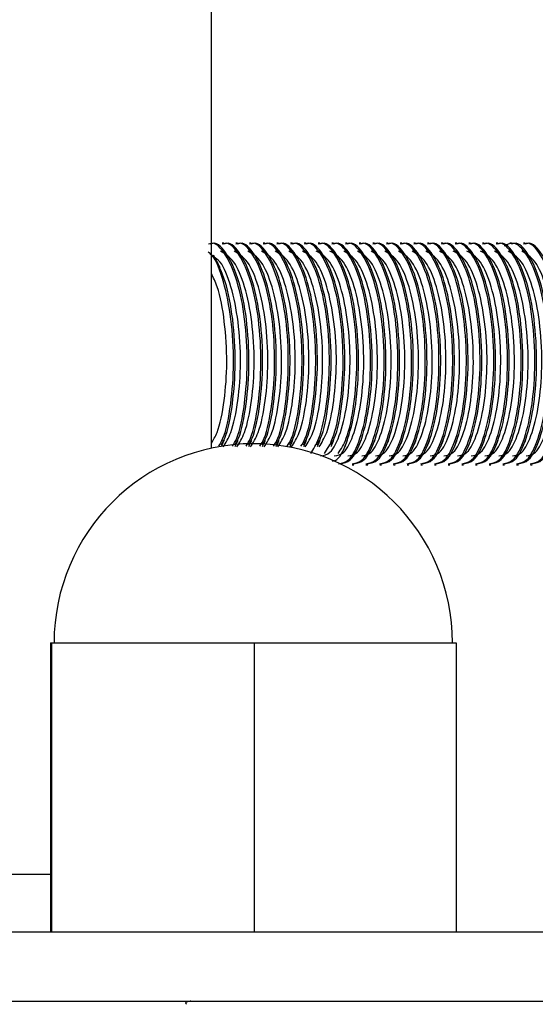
# Model space of a CAD drawing. Header units: millimetres. Extents: x 570 to 981, y 326 to 757.
# Tile 10 of 71: x 680.64 to 685.11, y 421.88 to 430.4. Entities that reach past the tile are written whole.
import ezdxf

# ---------------------------------------------------------------- set-up
doc = ezdxf.new("R2010")
doc.units = ezdxf.units.MM
doc.styles.add('SLDTEXTSTYLE0', font='TXT', dxfattribs={"width": 0.75})
doc.dimstyles.new('SLDDIMSTYLE0', dxfattribs={"dimtxt": 3.5, "dimasz": 3.556, "dimexe": 0, "dimexo": 0.0625, "dimgap": 0.875, "dimtad": 1, "dimdec": 0, "dimlfac": 2, "dimrnd": 1e-09, "dimzin": 12, "dimdsep": 46, "dimtxsty": 'SLDTEXTSTYLE0', "dimblk1": 'CLOSED', "dimblk2": 'CLOSED', "dimsah": 1, "dimcen": 0.09, "dimadec": 0, "dimazin": 3, "dimtfac": 1, "dimtofl": 0, "dimtmove": 0, "dimatfit": 3, "dimldrblk": 'CLOSED', "dimfxl": 0, "dimfrac": 2, "dimtolj": 1, "dimtzin": 12, "dimarcsym": 0})

# ---------------------------------------------------------------- blocks, each defined once
blk = doc.blocks.new('_Closed')
at = {"color": 0, "linetype": 'ByBlock', "lineweight": -2}
for p, q in [((-1, 0.166667), (0, 0)), ((-1, 0.166667), (-1, -0.166667)), ((0, 0), (-1, -0.166667)), ((0, 0), (-1, 0))]:
    blk.add_line(p, q, dxfattribs=at)
blk = doc.blocks.new('_D')
at = {"color": 7, "linetype": 'Continuous', "lineweight": 0}
for p, q in [((680.8022, 499.8879), (749.4687, 499.8879)), ((748.4687, 325.8258), (748.4687, 499.8879)), ((655.6233, 325.8258), (749.4687, 325.8258))]:
    blk.add_line(p, q, dxfattribs=at)
at = {"color": 7, "linetype": 'Continuous', "lineweight": 18, "xscale": 3.556, "yscale": 3.556}
for p, rotation in [((748.4687, 499.8879), 90.0000000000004), ((748.4687, 325.8258), 270.0000000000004)]:
    blk.add_blockref('_Closed', p, dxfattribs=dict(at, rotation=rotation))
at = {"color": 7, "linetype": 'Continuous', "lineweight": 18, "insert": (743.9569, 416.8584), "char_height": 3.5, "attachment_point": 1, "rotation": 90, "style": 'SLDTEXTSTYLE0'}
blk.add_mtext('348', dxfattribs=at)

msp = doc.modelspace()

# ---------------------------------------------------------------- linework, layer by layer
at = {"color": 7, "linetype": 'Continuous', "lineweight": 25}
for p, q in [((682.3022, 426.6903), (682.3022, 435.5054)), ((682.4103, 428.4654), (682.3955, 428.4654)), ((682.5288, 428.4654), (682.514, 428.4654)), ((682.6473, 428.4654), (682.6325, 428.4654)), ((682.7659, 428.4654), (682.751, 428.4654)), ((682.8844, 428.4654), (682.8696, 428.4654)), ((683.0029, 428.4654), (682.9881, 428.4654)), ((683.1214, 428.4654), (683.1066, 428.4654)), ((683.2399, 428.4654), (683.2251, 428.4654)), ((683.3585, 428.4654), (683.3436, 428.4654)), ((683.477, 428.4654), (683.4622, 428.4654)), ((683.5955, 428.4654), (683.5807, 428.4654)), ((683.714, 428.4654), (683.6992, 428.4654)), ((683.8325, 428.4654), (683.8177, 428.4654)), ((683.951, 428.4654), (683.9362, 428.4654)), ((684.0696, 428.4654), (684.0547, 428.4654)), ((684.1881, 428.4654), (684.1733, 428.4654)), ((684.3066, 428.4654), (684.2918, 428.4654)), ((684.4251, 428.4654), (684.4103, 428.4654)), ((684.5436, 428.4654), (684.5288, 428.4654)), ((684.6622, 428.4654), (684.6473, 428.4654)), ((684.7807, 428.4654), (684.7659, 428.4654)), ((684.8992, 428.4654), (684.8844, 428.4654)), ((685.0177, 428.4654), (685.0029, 428.4654)), ((683.5214, 426.5454), (683.5362, 426.5454)), ((683.6399, 426.5454), (683.6547, 426.5454)), ((683.7585, 426.5454), (683.7733, 426.5454)), ((683.877, 426.5454), (683.8918, 426.5454)), ((683.9955, 426.5454), (684.0103, 426.5454)), ((684.114, 426.5454), (684.1288, 426.5454)), ((684.2325, 426.5454), (684.2473, 426.5454)), ((684.351, 426.5454), (684.3659, 426.5454)), ((684.4696, 426.5454), (684.4844, 426.5454)), ((684.5881, 426.5454), (684.6029, 426.5454)), ((684.7066, 426.5454), (684.7214, 426.5454)), ((684.8251, 426.5454), (684.8399, 426.5454)), ((684.9436, 426.5454), (684.9584, 426.5454)), ((685.0621, 426.5454), (685.077, 426.5454)), ((680.9103, 425.0054), (680.9103, 422.5054)), ((680.9103, 425.0054), (680.9194, 425.0054)), ((680.9194, 425.0054), (680.9194, 422.5054)), ((680.9194, 425.0054), (682.6739, 425.0054)), ((682.6739, 425.0054), (682.6739, 422.5054)), ((682.6739, 425.0054), (684.4194, 425.0054)), ((684.4194, 425.0054), (684.4194, 422.5054)), ((620.8022, 422.5054), (685.2385, 422.5054)), ((620.8022, 421.9054), (685.2385, 421.9054))]:
    msp.add_line(p, q, dxfattribs=at)
at = {"color": 8, "linetype": 'Continuous', "lineweight": 25}
msp.add_line((679.4198, 423.0054), (680.9103, 423.0054), dxfattribs=at)
at = {"color": 7, "linetype": 'Continuous', "lineweight": 25}
msp.add_arc((682.6648, 425.0054), 1.7235, 0, 180, dxfattribs=at)
for points, knots in [([(682.4847, 426.7065), (682.4973, 426.7278), (682.5436, 426.8057), (682.5933, 427.0642), (682.621, 427.4282), (682.5982, 427.8101), (682.5311, 428.1475), (682.4282, 428.376), (682.3353, 428.4799), (682.2851, 428.458), (682.2774, 428.4546)], [0, 0, 0, 0, 0.057853, 0.211407, 0.360198, 0.51509, 0.666036, 0.816983, 0.971874, 1, 1, 1, 1]), ([(682.506, 426.7188), (682.5164, 426.7366), (682.5602, 426.8116), (682.608, 427.0647), (682.6358, 427.4281), (682.613, 427.8102), (682.5459, 428.1475), (682.443, 428.376), (682.3502, 428.4799), (682.2999, 428.458), (682.2922, 428.4546)], [0, 0, 0, 0, 0.048045, 0.203198, 0.353538, 0.510042, 0.66256, 0.815078, 0.971581, 1, 1, 1, 1]), ([(682.5225, 426.7008), (682.5458, 426.7379), (682.6007, 426.8253), (682.6557, 427.0932), (682.6803, 427.434), (682.6588, 427.7895), (682.5959, 428.0987), (682.4996, 428.3283), (682.4205, 428.3728), (682.3805, 428.3954)], [0, 0, 0, 0, 0.110322, 0.259787, 0.404615, 0.555381, 0.702308, 0.849234, 1, 1, 1, 1]), ([(682.6032, 426.7065), (682.6159, 426.7278), (682.6621, 426.8057), (682.7118, 427.0642), (682.7395, 427.4282), (682.7168, 427.8101), (682.6496, 428.1475), (682.5468, 428.376), (682.4539, 428.4799), (682.4036, 428.458), (682.3959, 428.4546)], [0, 0, 0, 0, 0.057853, 0.211407, 0.360198, 0.51509, 0.666036, 0.816983, 0.971874, 1, 1, 1, 1]), ([(682.6246, 426.7188), (682.6349, 426.7366), (682.6787, 426.8116), (682.7265, 427.0647), (682.7543, 427.4281), (682.7316, 427.8102), (682.6644, 428.1475), (682.5616, 428.376), (682.4687, 428.4799), (682.4184, 428.458), (682.4107, 428.4546)], [0, 0, 0, 0, 0.048045, 0.203198, 0.353538, 0.510042, 0.66256, 0.815078, 0.971581, 1, 1, 1, 1]), ([(682.641, 426.7008), (682.6643, 426.7379), (682.7192, 426.8253), (682.7742, 427.0932), (682.7988, 427.434), (682.7773, 427.7895), (682.7144, 428.0987), (682.6181, 428.3283), (682.539, 428.3728), (682.499, 428.3954)], [0, 0, 0, 0, 0.110322, 0.259787, 0.404615, 0.555381, 0.702308, 0.849234, 1, 1, 1, 1]), ([(682.7217, 426.7065), (682.7344, 426.7278), (682.7806, 426.8057), (682.8303, 427.0642), (682.858, 427.4282), (682.8353, 427.8101), (682.7681, 428.1475), (682.6653, 428.376), (682.5724, 428.4799), (682.5221, 428.458), (682.5144, 428.4546)], [0, 0, 0, 0, 0.057853, 0.211407, 0.360198, 0.51509, 0.666036, 0.816983, 0.971874, 1, 1, 1, 1]), ([(682.7431, 426.7188), (682.7534, 426.7366), (682.7972, 426.8116), (682.845, 427.0647), (682.8728, 427.4281), (682.8501, 427.8102), (682.783, 428.1475), (682.6801, 428.376), (682.5872, 428.4799), (682.537, 428.458), (682.5292, 428.4546)], [0, 0, 0, 0, 0.048045, 0.203198, 0.353538, 0.510042, 0.66256, 0.815078, 0.971581, 1, 1, 1, 1]), ([(682.7595, 426.7008), (682.7828, 426.7379), (682.8377, 426.8253), (682.8927, 427.0932), (682.9173, 427.434), (682.8958, 427.7895), (682.8329, 428.0987), (682.7366, 428.3283), (682.6576, 428.3728), (682.6175, 428.3954)], [0, 0, 0, 0, 0.110322, 0.259787, 0.404615, 0.555381, 0.702308, 0.849234, 1, 1, 1, 1]), ([(682.8402, 426.7065), (682.8529, 426.7278), (682.8991, 426.8057), (682.9488, 427.0642), (682.9765, 427.4282), (682.9538, 427.8101), (682.8867, 428.1475), (682.7838, 428.376), (682.6909, 428.4799), (682.6407, 428.458), (682.6329, 428.4546)], [0, 0, 0, 0, 0.057853, 0.211407, 0.360198, 0.51509, 0.666036, 0.816983, 0.971874, 1, 1, 1, 1]), ([(682.8616, 426.7188), (682.8719, 426.7366), (682.9157, 426.8116), (682.9635, 427.0647), (682.9914, 427.4281), (682.9686, 427.8102), (682.9015, 428.1475), (682.7986, 428.376), (682.7057, 428.4799), (682.6555, 428.458), (682.6478, 428.4546)], [0, 0, 0, 0, 0.048045, 0.203198, 0.353538, 0.510042, 0.66256, 0.815078, 0.971581, 1, 1, 1, 1]), ([(682.878, 426.7008), (682.9013, 426.7379), (682.9562, 426.8253), (683.0112, 427.0932), (683.0358, 427.434), (683.0143, 427.7895), (682.9514, 428.0987), (682.8551, 428.3283), (682.7761, 428.3728), (682.736, 428.3954)], [0, 0, 0, 0, 0.110322, 0.259787, 0.404615, 0.555381, 0.702308, 0.849234, 1, 1, 1, 1]), ([(682.9588, 426.7065), (682.9714, 426.7278), (683.0176, 426.8057), (683.0674, 427.0642), (683.095, 427.4282), (683.0723, 427.8101), (683.0052, 428.1475), (682.9023, 428.376), (682.8094, 428.4799), (682.7592, 428.458), (682.7515, 428.4546)], [0, 0, 0, 0, 0.057853, 0.211407, 0.360198, 0.51509, 0.666036, 0.816983, 0.971874, 1, 1, 1, 1]), ([(682.9801, 426.7188), (682.9905, 426.7366), (683.0342, 426.8116), (683.082, 427.0647), (683.1099, 427.4281), (683.0871, 427.8102), (683.02, 428.1475), (682.9171, 428.376), (682.8242, 428.4799), (682.774, 428.458), (682.7663, 428.4546)], [0, 0, 0, 0, 0.048045, 0.203198, 0.353538, 0.510042, 0.66256, 0.815078, 0.971581, 1, 1, 1, 1]), ([(682.9965, 426.7008), (683.0199, 426.7379), (683.0747, 426.8253), (683.1297, 427.0932), (683.1544, 427.434), (683.1328, 427.7895), (683.0699, 428.0987), (682.9737, 428.3283), (682.8946, 428.3728), (682.8545, 428.3954)], [0, 0, 0, 0, 0.110322, 0.259787, 0.404615, 0.555381, 0.702308, 0.849234, 1, 1, 1, 1]), ([(683.0773, 426.7065), (683.0899, 426.7278), (683.1362, 426.8057), (683.1859, 427.0642), (683.2135, 427.4282), (683.1908, 427.8101), (683.1237, 428.1475), (683.0208, 428.376), (682.9279, 428.4799), (682.8777, 428.458), (682.87, 428.4546)], [0, 0, 0, 0, 0.057853, 0.211407, 0.360198, 0.51509, 0.666036, 0.816983, 0.971874, 1, 1, 1, 1]), ([(683.0986, 426.7188), (683.109, 426.7366), (683.1528, 426.8116), (683.2006, 427.0647), (683.2284, 427.4281), (683.2056, 427.8102), (683.1385, 428.1475), (683.0356, 428.376), (682.9427, 428.4799), (682.8925, 428.458), (682.8848, 428.4546)], [0, 0, 0, 0, 0.048045, 0.203198, 0.353538, 0.510042, 0.66256, 0.815078, 0.971581, 1, 1, 1, 1]), ([(683.1151, 426.7008), (683.1384, 426.7379), (683.1932, 426.8253), (683.2482, 427.0932), (683.2729, 427.434), (683.2514, 427.7895), (683.1884, 428.0987), (683.0922, 428.3283), (683.0131, 428.3728), (682.9731, 428.3954)], [0, 0, 0, 0, 0.110322, 0.259787, 0.404615, 0.555381, 0.702308, 0.849234, 1, 1, 1, 1]), ([(683.1625, 426.6433), (683.187, 426.6823), (683.2457, 426.7754), (683.3049, 427.062), (683.3319, 427.4288), (683.3094, 427.81), (683.2422, 428.1476), (683.1393, 428.3759), (683.0464, 428.4799), (682.9962, 428.458), (682.9885, 428.4546)], [0, 0, 0, 0, 0.1048993, 0.2507856, 0.3921474, 0.539304, 0.6827131, 0.8261221, 0.9732787, 1, 1, 1, 1]), ([(683.2171, 426.7188), (683.2275, 426.7366), (683.2713, 426.8116), (683.3191, 427.0647), (683.3469, 427.4281), (683.3242, 427.8102), (683.257, 428.1475), (683.1542, 428.376), (683.0613, 428.4799), (683.011, 428.458), (683.0033, 428.4546)], [0, 0, 0, 0, 0.048045, 0.203198, 0.353538, 0.510042, 0.66256, 0.815078, 0.971581, 1, 1, 1, 1]), ([(683.2336, 426.7008), (683.2569, 426.7379), (683.3118, 426.8253), (683.3668, 427.0932), (683.3914, 427.434), (683.3699, 427.7895), (683.307, 428.0987), (683.2107, 428.3283), (683.1316, 428.3728), (683.0916, 428.3954)], [0, 0, 0, 0, 0.110322, 0.259787, 0.404615, 0.555381, 0.702308, 0.849234, 1, 1, 1, 1]), ([(683.281, 426.6433), (683.3055, 426.6823), (683.3642, 426.7754), (683.4234, 427.062), (683.4504, 427.4288), (683.4279, 427.81), (683.3607, 428.1476), (683.2579, 428.3759), (683.165, 428.4799), (683.1147, 428.458), (683.107, 428.4546)], [0, 0, 0, 0, 0.104899, 0.250786, 0.392147, 0.539304, 0.682713, 0.826122, 0.973279, 1, 1, 1, 1]), ([(683.3357, 426.7188), (683.346, 426.7366), (683.3898, 426.8116), (683.4376, 427.0647), (683.4654, 427.4281), (683.4427, 427.8102), (683.3755, 428.1475), (683.2727, 428.376), (683.1798, 428.4799), (683.1295, 428.458), (683.1218, 428.4546)], [0, 0, 0, 0, 0.048045, 0.203198, 0.353538, 0.510042, 0.66256, 0.815078, 0.971581, 1, 1, 1, 1]), ([(683.2473, 426.6232), (683.2749, 426.6276), (683.3378, 426.6375), (683.4234, 426.8119), (683.4857, 427.09), (683.5098, 427.4349), (683.4884, 427.7893), (683.4255, 428.0988), (683.3292, 428.3282), (683.2501, 428.3728), (683.2101, 428.3954)], [0, 0, 0, 0, 0.10115, 0.230436, 0.359721, 0.484997, 0.615408, 0.742498, 0.869588, 1, 1, 1, 1]), ([(683.3995, 426.6433), (683.4241, 426.6823), (683.4827, 426.7754), (683.5419, 427.062), (683.569, 427.4288), (683.5464, 427.81), (683.4792, 428.1476), (683.3764, 428.3759), (683.2835, 428.4799), (683.2332, 428.458), (683.2255, 428.4546)], [0, 0, 0, 0, 0.104899, 0.250786, 0.392147, 0.539304, 0.682713, 0.826122, 0.973279, 1, 1, 1, 1]), ([(683.3511, 426.5771), (683.3632, 426.5803), (683.4131, 426.5933), (683.4893, 426.7629), (683.5573, 427.0575), (683.5836, 427.4301), (683.5613, 427.8097), (683.494, 428.1477), (683.3912, 428.3759), (683.2983, 428.4799), (683.2481, 428.458), (683.2403, 428.4546)], [0, 0, 0, 0, 0.042917, 0.177045, 0.311173, 0.44114, 0.576436, 0.708286, 0.840137, 0.975432, 1, 1, 1, 1]), ([(683.3658, 426.6232), (683.3934, 426.6276), (683.4563, 426.6375), (683.5419, 426.8119), (683.6042, 427.09), (683.6283, 427.4349), (683.6069, 427.7893), (683.544, 428.0988), (683.4477, 428.3282), (683.3687, 428.3728), (683.3286, 428.3954)], [0, 0, 0, 0, 0.10115, 0.230436, 0.359721, 0.484997, 0.615408, 0.742498, 0.869588, 1, 1, 1, 1]), ([(683.4025, 426.5562), (683.4324, 426.5609), (683.5005, 426.5715), (683.5933, 426.7593), (683.6609, 427.0584), (683.6873, 427.4298), (683.665, 427.8097), (683.5977, 428.1476), (683.4949, 428.3759), (683.402, 428.4799), (683.3518, 428.458), (683.344, 428.4546)], [0, 0, 0, 0, 0.099202, 0.225442, 0.351682, 0.474006, 0.601346, 0.725442, 0.849538, 0.976877, 1, 1, 1, 1]), ([(683.4173, 426.5562), (683.4473, 426.5609), (683.5153, 426.5715), (683.6081, 426.7593), (683.6757, 427.0584), (683.7022, 427.4298), (683.6798, 427.8097), (683.6126, 428.1476), (683.5097, 428.3759), (683.4168, 428.4799), (683.3666, 428.458), (683.3589, 428.4546)], [0, 0, 0, 0, 0.099202, 0.2254419, 0.3516817, 0.4740064, 0.6013456, 0.7254419, 0.8495381, 0.9768773, 1, 1, 1, 1]), ([(683.4844, 426.6232), (683.5119, 426.6276), (683.5748, 426.6375), (683.6604, 426.8119), (683.7227, 427.09), (683.7468, 427.4349), (683.7255, 427.7893), (683.6625, 428.0988), (683.5663, 428.3282), (683.4872, 428.3728), (683.4471, 428.3954)], [0, 0, 0, 0, 0.10115, 0.230436, 0.359721, 0.484997, 0.615408, 0.742498, 0.869588, 1, 1, 1, 1]), ([(683.521, 426.5562), (683.551, 426.5609), (683.619, 426.5715), (683.7118, 426.7593), (683.7794, 427.0584), (683.8059, 427.4298), (683.7835, 427.8097), (683.7163, 428.1476), (683.6134, 428.3759), (683.5205, 428.4799), (683.4703, 428.458), (683.4626, 428.4546)], [0, 0, 0, 0, 0.099202, 0.225442, 0.351682, 0.474006, 0.601346, 0.725442, 0.849538, 0.976877, 1, 1, 1, 1]), ([(683.5358, 426.5562), (683.5658, 426.5609), (683.6339, 426.5715), (683.7266, 426.7593), (683.7942, 427.0584), (683.8207, 427.4298), (683.7983, 427.8097), (683.7311, 428.1476), (683.6282, 428.3759), (683.5353, 428.4799), (683.4851, 428.458), (683.4774, 428.4546)], [0, 0, 0, 0, 0.099202, 0.225442, 0.351682, 0.474006, 0.601346, 0.725442, 0.849538, 0.976877, 1, 1, 1, 1]), ([(683.6029, 426.6232), (683.6305, 426.6276), (683.6933, 426.6375), (683.7789, 426.8119), (683.8412, 427.09), (683.8654, 427.4349), (683.844, 427.7893), (683.781, 428.0988), (683.6848, 428.3282), (683.6057, 428.3728), (683.5657, 428.3954)], [0, 0, 0, 0, 0.10115, 0.230436, 0.359721, 0.484997, 0.615408, 0.742498, 0.869588, 1, 1, 1, 1]), ([(683.6395, 426.5562), (683.6695, 426.5609), (683.7376, 426.5715), (683.8303, 426.7593), (683.8979, 427.0584), (683.9244, 427.4298), (683.902, 427.8097), (683.8348, 428.1476), (683.7319, 428.3759), (683.639, 428.4799), (683.5888, 428.458), (683.5811, 428.4546)], [0, 0, 0, 0, 0.099202, 0.225442, 0.351682, 0.474006, 0.601346, 0.725442, 0.849538, 0.976877, 1, 1, 1, 1]), ([(683.6543, 426.5562), (683.6843, 426.5609), (683.7524, 426.5715), (683.8451, 426.7593), (683.9128, 427.0584), (683.9392, 427.4298), (683.9168, 427.8097), (683.8496, 428.1476), (683.7468, 428.3759), (683.6539, 428.4799), (683.6036, 428.458), (683.5959, 428.4546)], [0, 0, 0, 0, 0.099202, 0.225442, 0.351682, 0.474006, 0.601346, 0.725442, 0.849538, 0.976877, 1, 1, 1, 1]), ([(683.7214, 426.6232), (683.749, 426.6276), (683.8118, 426.6375), (683.8974, 426.8119), (683.9598, 427.09), (683.9839, 427.4349), (683.9625, 427.7893), (683.8995, 428.0988), (683.8033, 428.3282), (683.7242, 428.3728), (683.6842, 428.3954)], [0, 0, 0, 0, 0.10115, 0.230436, 0.359721, 0.484997, 0.615408, 0.742498, 0.869588, 1, 1, 1, 1]), ([(683.758, 426.5562), (683.788, 426.5609), (683.8561, 426.5715), (683.9488, 426.7593), (684.0165, 427.0584), (684.0429, 427.4298), (684.0205, 427.8097), (683.9533, 428.1476), (683.8505, 428.3759), (683.7576, 428.4799), (683.7073, 428.458), (683.6996, 428.4546)], [0, 0, 0, 0, 0.099202, 0.225442, 0.351682, 0.474006, 0.601346, 0.725442, 0.849538, 0.976877, 1, 1, 1, 1]), ([(683.7729, 426.5562), (683.8028, 426.5609), (683.8709, 426.5715), (683.9637, 426.7593), (684.0313, 427.0584), (684.0577, 427.4298), (684.0353, 427.8097), (683.9681, 428.1476), (683.8653, 428.3759), (683.7724, 428.4799), (683.7221, 428.458), (683.7144, 428.4546)], [0, 0, 0, 0, 0.099202, 0.225442, 0.351682, 0.474006, 0.601346, 0.725442, 0.849538, 0.976877, 1, 1, 1, 1]), ([(683.8399, 426.6232), (683.8675, 426.6276), (683.9304, 426.6375), (684.016, 426.8119), (684.0783, 427.09), (684.1024, 427.4349), (684.081, 427.7893), (684.0181, 428.0988), (683.9218, 428.3282), (683.8427, 428.3728), (683.8027, 428.3954)], [0, 0, 0, 0, 0.1011499, 0.2304355, 0.3597212, 0.4849967, 0.6154083, 0.7424983, 0.8695883, 1, 1, 1, 1]), ([(683.8766, 426.5562), (683.9065, 426.5609), (683.9746, 426.5715), (684.0674, 426.7593), (684.135, 427.0584), (684.1614, 427.4298), (684.139, 427.8097), (684.0718, 428.1476), (683.969, 428.3759), (683.8761, 428.4799), (683.8258, 428.458), (683.8181, 428.4546)], [0, 0, 0, 0, 0.099202, 0.225442, 0.351682, 0.474006, 0.601346, 0.725442, 0.849538, 0.976877, 1, 1, 1, 1]), ([(683.8914, 426.5562), (683.9213, 426.5609), (683.9894, 426.5715), (684.0822, 426.7593), (684.1498, 427.0584), (684.1762, 427.4298), (684.1539, 427.8097), (684.0866, 428.1476), (683.9838, 428.3759), (683.8909, 428.4799), (683.8407, 428.458), (683.8329, 428.4546)], [0, 0, 0, 0, 0.099202, 0.225442, 0.351682, 0.474006, 0.601346, 0.725442, 0.849538, 0.976877, 1, 1, 1, 1]), ([(683.9584, 426.6232), (683.986, 426.6276), (684.0489, 426.6375), (684.1345, 426.8119), (684.1968, 427.09), (684.2209, 427.4349), (684.1995, 427.7893), (684.1366, 428.0988), (684.0403, 428.3282), (683.9613, 428.3728), (683.9212, 428.3954)], [0, 0, 0, 0, 0.1011499, 0.2304355, 0.3597212, 0.4849967, 0.6154083, 0.7424983, 0.8695883, 1, 1, 1, 1]), ([(683.9951, 426.5562), (684.025, 426.5609), (684.0931, 426.5715), (684.1859, 426.7593), (684.2535, 427.0584), (684.2799, 427.4298), (684.2576, 427.8097), (684.1903, 428.1476), (684.0875, 428.3759), (683.9946, 428.4799), (683.9444, 428.458), (683.9366, 428.4546)], [0, 0, 0, 0, 0.099202, 0.225442, 0.351682, 0.474006, 0.601346, 0.725442, 0.849538, 0.976877, 1, 1, 1, 1]), ([(684.0099, 426.5562), (684.0398, 426.5609), (684.1079, 426.5715), (684.2007, 426.7593), (684.2683, 427.0584), (684.2948, 427.4298), (684.2724, 427.8097), (684.2052, 428.1476), (684.1023, 428.3759), (684.0094, 428.4799), (683.9592, 428.458), (683.9515, 428.4546)], [0, 0, 0, 0, 0.099202, 0.225442, 0.351682, 0.474006, 0.601346, 0.725442, 0.849538, 0.976877, 1, 1, 1, 1]), ([(684.0769, 426.6232), (684.1045, 426.6276), (684.1674, 426.6375), (684.253, 426.8119), (684.3153, 427.09), (684.3394, 427.4349), (684.3181, 427.7893), (684.2551, 428.0988), (684.1588, 428.3282), (684.0798, 428.3728), (684.0397, 428.3954)], [0, 0, 0, 0, 0.10115, 0.230436, 0.359721, 0.484997, 0.615408, 0.742498, 0.869588, 1, 1, 1, 1]), ([(684.1136, 426.5562), (684.1436, 426.5609), (684.2116, 426.5715), (684.3044, 426.7593), (684.372, 427.0584), (684.3985, 427.4298), (684.3761, 427.8097), (684.3089, 428.1476), (684.206, 428.3759), (684.1131, 428.4799), (684.0629, 428.458), (684.0552, 428.4546)], [0, 0, 0, 0, 0.099202, 0.225442, 0.351682, 0.474006, 0.601346, 0.725442, 0.849538, 0.976877, 1, 1, 1, 1]), ([(684.1284, 426.5562), (684.1584, 426.5609), (684.2264, 426.5715), (684.3192, 426.7593), (684.3868, 427.0584), (684.4133, 427.4298), (684.3909, 427.8097), (684.3237, 428.1476), (684.2208, 428.3759), (684.1279, 428.4799), (684.0777, 428.458), (684.07, 428.4546)], [0, 0, 0, 0, 0.099202, 0.225442, 0.351682, 0.474006, 0.601346, 0.725442, 0.849538, 0.976877, 1, 1, 1, 1]), ([(684.1955, 426.6232), (684.2231, 426.6276), (684.2859, 426.6375), (684.3715, 426.8119), (684.4338, 427.09), (684.4579, 427.4349), (684.4366, 427.7893), (684.3736, 428.0988), (684.2774, 428.3282), (684.1983, 428.3728), (684.1582, 428.3954)], [0, 0, 0, 0, 0.10115, 0.230436, 0.359721, 0.484997, 0.615408, 0.742498, 0.869588, 1, 1, 1, 1]), ([(684.2321, 426.5562), (684.2621, 426.5609), (684.3301, 426.5715), (684.4229, 426.7593), (684.4905, 427.0584), (684.517, 427.4298), (684.4946, 427.8097), (684.4274, 428.1476), (684.3245, 428.3759), (684.2316, 428.4799), (684.1814, 428.458), (684.1737, 428.4546)], [0, 0, 0, 0, 0.099202, 0.225442, 0.351682, 0.474006, 0.601346, 0.725442, 0.849538, 0.976877, 1, 1, 1, 1]), ([(684.2469, 426.5562), (684.2769, 426.5609), (684.345, 426.5715), (684.4377, 426.7593), (684.5053, 427.0584), (684.5318, 427.4298), (684.5094, 427.8097), (684.4422, 428.1476), (684.3393, 428.3759), (684.2464, 428.4799), (684.1962, 428.458), (684.1885, 428.4546)], [0, 0, 0, 0, 0.099202, 0.225442, 0.351682, 0.474006, 0.601346, 0.725442, 0.849538, 0.976877, 1, 1, 1, 1]), ([(684.314, 426.6232), (684.3416, 426.6276), (684.4044, 426.6375), (684.49, 426.8119), (684.5524, 427.09), (684.5765, 427.4349), (684.5551, 427.7893), (684.4921, 428.0988), (684.3959, 428.3282), (684.3168, 428.3728), (684.2768, 428.3954)], [0, 0, 0, 0, 0.10115, 0.230436, 0.359721, 0.484997, 0.615408, 0.742498, 0.869588, 1, 1, 1, 1]), ([(684.3506, 426.5562), (684.3806, 426.5609), (684.4487, 426.5715), (684.5414, 426.7593), (684.6091, 427.0584), (684.6355, 427.4298), (684.6131, 427.8097), (684.5459, 428.1476), (684.443, 428.3759), (684.3501, 428.4799), (684.2999, 428.458), (684.2922, 428.4546)], [0, 0, 0, 0, 0.099202, 0.2254419, 0.3516817, 0.4740064, 0.6013456, 0.7254419, 0.8495381, 0.9768773, 1, 1, 1, 1]), ([(684.3654, 426.5562), (684.3954, 426.5609), (684.4635, 426.5715), (684.5562, 426.7593), (684.6239, 427.0584), (684.6503, 427.4298), (684.6279, 427.8097), (684.5607, 428.1476), (684.4579, 428.3759), (684.365, 428.4799), (684.3147, 428.458), (684.307, 428.4546)], [0, 0, 0, 0, 0.099202, 0.225442, 0.351682, 0.474006, 0.601346, 0.725442, 0.849538, 0.976877, 1, 1, 1, 1]), ([(684.4325, 426.6232), (684.4601, 426.6276), (684.523, 426.6375), (684.6086, 426.8119), (684.6709, 427.09), (684.695, 427.4349), (684.6736, 427.7893), (684.6107, 428.0988), (684.5144, 428.3282), (684.4353, 428.3728), (684.3953, 428.3954)], [0, 0, 0, 0, 0.10115, 0.230436, 0.359721, 0.484997, 0.615408, 0.742498, 0.869588, 1, 1, 1, 1]), ([(684.4691, 426.5562), (684.4991, 426.5609), (684.5672, 426.5715), (684.6599, 426.7593), (684.7276, 427.0584), (684.754, 427.4298), (684.7316, 427.8097), (684.6644, 428.1476), (684.5616, 428.3759), (684.4687, 428.4799), (684.4184, 428.458), (684.4107, 428.4546)], [0, 0, 0, 0, 0.099202, 0.2254419, 0.3516817, 0.4740064, 0.6013456, 0.7254419, 0.8495381, 0.9768773, 1, 1, 1, 1]), ([(684.484, 426.5562), (684.5139, 426.5609), (684.582, 426.5715), (684.6748, 426.7593), (684.7424, 427.0584), (684.7688, 427.4298), (684.7465, 427.8097), (684.6792, 428.1476), (684.5764, 428.3759), (684.4835, 428.4799), (684.4332, 428.458), (684.4255, 428.4546)], [0, 0, 0, 0, 0.099202, 0.225442, 0.351682, 0.474006, 0.601346, 0.725442, 0.849538, 0.976877, 1, 1, 1, 1]), ([(684.551, 426.6232), (684.5786, 426.6276), (684.6415, 426.6375), (684.7271, 426.8119), (684.7894, 427.09), (684.8135, 427.4349), (684.7921, 427.7893), (684.7292, 428.0988), (684.6329, 428.3282), (684.5538, 428.3728), (684.5138, 428.3954)], [0, 0, 0, 0, 0.10115, 0.230436, 0.359721, 0.484997, 0.615408, 0.742498, 0.869588, 1, 1, 1, 1]), ([(684.5877, 426.5562), (684.6176, 426.5609), (684.6857, 426.5715), (684.7785, 426.7593), (684.8461, 427.0584), (684.8725, 427.4298), (684.8502, 427.8097), (684.7829, 428.1476), (684.6801, 428.3759), (684.5872, 428.4799), (684.5369, 428.458), (684.5292, 428.4546)], [0, 0, 0, 0, 0.099202, 0.2254419, 0.3516817, 0.4740064, 0.6013456, 0.7254419, 0.8495381, 0.9768773, 1, 1, 1, 1]), ([(684.6025, 426.5562), (684.6324, 426.5609), (684.7005, 426.5715), (684.7933, 426.7593), (684.8609, 427.0584), (684.8873, 427.4298), (684.865, 427.8097), (684.7977, 428.1476), (684.6949, 428.3759), (684.602, 428.4799), (684.5518, 428.458), (684.544, 428.4546)], [0, 0, 0, 0, 0.099202, 0.225442, 0.351682, 0.474006, 0.601346, 0.725442, 0.849538, 0.976877, 1, 1, 1, 1]), ([(684.6695, 426.6232), (684.6971, 426.6276), (684.76, 426.6375), (684.8456, 426.8119), (684.9079, 427.09), (684.932, 427.4349), (684.9106, 427.7893), (684.8477, 428.0988), (684.7514, 428.3282), (684.6724, 428.3728), (684.6323, 428.3954)], [0, 0, 0, 0, 0.10115, 0.230436, 0.359721, 0.484997, 0.615408, 0.742498, 0.869588, 1, 1, 1, 1]), ([(684.7062, 426.5562), (684.7361, 426.5609), (684.8042, 426.5715), (684.897, 426.7593), (684.9646, 427.0584), (684.991, 427.4298), (684.9687, 427.8097), (684.9014, 428.1476), (684.7986, 428.3759), (684.7057, 428.4799), (684.6555, 428.458), (684.6477, 428.4546)], [0, 0, 0, 0, 0.099202, 0.2254419, 0.3516817, 0.4740064, 0.6013456, 0.7254419, 0.8495381, 0.9768773, 1, 1, 1, 1]), ([(684.721, 426.5562), (684.751, 426.5609), (684.819, 426.5715), (684.9118, 426.7593), (684.9794, 427.0584), (685.0059, 427.4298), (684.9835, 427.8097), (684.9163, 428.1476), (684.8134, 428.3759), (684.7205, 428.4799), (684.6703, 428.458), (684.6626, 428.4546)], [0, 0, 0, 0, 0.099202, 0.225442, 0.351682, 0.474006, 0.601346, 0.725442, 0.849538, 0.976877, 1, 1, 1, 1]), ([(684.7881, 426.6232), (684.8156, 426.6276), (684.8785, 426.6375), (684.9641, 426.8119), (685.0264, 427.09), (685.0505, 427.4349), (685.0292, 427.7893), (684.9662, 428.0988), (684.87, 428.3282), (684.7909, 428.3728), (684.7508, 428.3954)], [0, 0, 0, 0, 0.10115, 0.230436, 0.359721, 0.484997, 0.615408, 0.742498, 0.869588, 1, 1, 1, 1]), ([(684.8247, 426.5562), (684.8547, 426.5609), (684.9227, 426.5715), (685.0155, 426.7593), (685.0831, 427.0584), (685.1096, 427.4298), (685.0872, 427.8097), (685.02, 428.1476), (684.9171, 428.3759), (684.8242, 428.4799), (684.774, 428.458), (684.7663, 428.4546)], [0, 0, 0, 0, 0.099202, 0.2254419, 0.3516817, 0.4740064, 0.6013456, 0.7254419, 0.8495381, 0.9768773, 1, 1, 1, 1]), ([(684.8395, 426.5562), (684.8695, 426.5609), (684.9376, 426.5715), (685.0303, 426.7593), (685.0979, 427.0584), (685.1244, 427.4298), (685.102, 427.8097), (685.0348, 428.1476), (684.9319, 428.3759), (684.839, 428.4799), (684.7888, 428.458), (684.7811, 428.4546)], [0, 0, 0, 0, 0.099202, 0.225442, 0.351682, 0.474006, 0.601346, 0.725442, 0.849538, 0.976877, 1, 1, 1, 1]), ([(684.9432, 426.5562), (684.9732, 426.5609), (685.0413, 426.5715), (685.134, 426.7593), (685.2016, 427.0584), (685.2281, 427.4298), (685.2057, 427.81), (685.1385, 428.1466), (685.0356, 428.3799), (684.9262, 428.486), (684.8596, 428.4501), (684.8354, 428.4371)], [0, 0, 0, 0, 0.094546, 0.214862, 0.335177, 0.451761, 0.573124, 0.691396, 0.809669, 0.931032, 1, 1, 1, 1]), ([(684.9066, 426.6232), (684.9342, 426.6276), (684.997, 426.6375), (685.0826, 426.8119), (685.1449, 427.09), (685.1691, 427.4349), (685.1477, 427.7893), (685.0847, 428.0988), (684.9885, 428.3282), (684.9094, 428.3728), (684.8694, 428.3954)], [0, 0, 0, 0, 0.10115, 0.230436, 0.359721, 0.484997, 0.615408, 0.742498, 0.869588, 1, 1, 1, 1]), ([(684.958, 426.5562), (684.988, 426.5609), (685.0561, 426.5715), (685.1488, 426.7593), (685.2165, 427.0584), (685.2429, 427.4298), (685.2205, 427.8097), (685.1533, 428.1476), (685.0505, 428.3759), (684.9576, 428.4799), (684.9073, 428.458), (684.8996, 428.4546)], [0, 0, 0, 0, 0.099202, 0.225442, 0.351682, 0.474006, 0.601346, 0.725442, 0.849538, 0.976877, 1, 1, 1, 1]), ([(685.0251, 426.6232), (685.0527, 426.6276), (685.1155, 426.6375), (685.2011, 426.8119), (685.2635, 427.09), (685.2876, 427.4349), (685.2662, 427.7893), (685.2032, 428.0988), (685.107, 428.3282), (685.0279, 428.3728), (684.9879, 428.3954)], [0, 0, 0, 0, 0.10115, 0.230436, 0.359721, 0.484997, 0.615408, 0.742498, 0.869588, 1, 1, 1, 1]), ([(685.0617, 426.5562), (685.0917, 426.5609), (685.1598, 426.5715), (685.2525, 426.7593), (685.3202, 427.0584), (685.3466, 427.4298), (685.3242, 427.8097), (685.257, 428.1476), (685.1542, 428.3759), (685.0613, 428.4799), (685.011, 428.458), (685.0033, 428.4546)], [0, 0, 0, 0, 0.099202, 0.2254419, 0.3516817, 0.4740064, 0.6013456, 0.7254419, 0.8495381, 0.9768773, 1, 1, 1, 1]), ([(685.0766, 426.5562), (685.1065, 426.5609), (685.1746, 426.5715), (685.2674, 426.7593), (685.335, 427.0584), (685.3614, 427.4298), (685.339, 427.8097), (685.2718, 428.1476), (685.169, 428.3759), (685.0761, 428.4799), (685.0258, 428.458), (685.0181, 428.4546)], [0, 0, 0, 0, 0.099202, 0.225442, 0.351682, 0.474006, 0.601346, 0.725442, 0.849538, 0.976877, 1, 1, 1, 1]), ([(682.3662, 426.7065), (682.3788, 426.7278), (682.425, 426.8057), (682.4748, 427.0643), (682.5024, 427.4276), (682.4799, 427.8127), (682.4119, 428.1384), (682.3377, 428.3411), (682.2862, 428.378), (682.2758, 428.3854)], [0, 0, 0, 0, 0.067635, 0.247154, 0.421106, 0.602188, 0.778659, 0.95513, 1, 1, 1, 1]), ([(682.404, 426.7008), (682.4273, 426.7379), (682.4821, 426.8253), (682.5371, 427.0933), (682.5617, 427.4338), (682.5403, 427.7902), (682.477, 428.0961), (682.3984, 428.2972), (682.34, 428.3348), (682.3201, 428.3475)], [0, 0, 0, 0, 0.119317, 0.280967, 0.437603, 0.600661, 0.759566, 0.918471, 1, 1, 1, 1]), ([(682.3875, 426.7188), (682.3979, 426.7366), (682.4416, 426.8116), (682.4894, 427.0646), (682.5174, 427.4284), (682.4942, 427.8091), (682.4285, 428.1513), (682.3571, 428.2904), (682.3215, 428.3599)], [0, 0, 0, 0, 0.058946, 0.249299, 0.433748, 0.625759, 0.812879, 1, 1, 1, 1]), ([(682.3779, 428.2501), (682.3736, 428.2596), (682.3651, 428.2786), (682.3566, 428.2977), (682.3523, 428.3072)], [0, 0, 0, 0, 0.499998, 1, 1, 1, 1]), ([(682.4964, 428.2501), (682.4921, 428.2596), (682.4836, 428.2786), (682.4751, 428.2977), (682.4708, 428.3072)], [0, 0, 0, 0, 0.499998, 1, 1, 1, 1]), ([(682.6149, 428.2501), (682.6106, 428.2596), (682.6021, 428.2786), (682.5936, 428.2977), (682.5894, 428.3072)], [0, 0, 0, 0, 0.499998, 1, 1, 1, 1]), ([(682.7334, 428.2501), (682.7292, 428.2596), (682.7207, 428.2786), (682.7121, 428.2977), (682.7079, 428.3072)], [0, 0, 0, 0, 0.499998, 1, 1, 1, 1]), ([(682.8519, 428.2501), (682.8477, 428.2596), (682.8392, 428.2786), (682.8307, 428.2977), (682.8264, 428.3072)], [0, 0, 0, 0, 0.499998, 1, 1, 1, 1]), ([(682.9705, 428.2501), (682.9662, 428.2596), (682.9577, 428.2786), (682.9492, 428.2977), (682.9449, 428.3072)], [0, 0, 0, 0, 0.499998, 1, 1, 1, 1]), ([(683.089, 428.2501), (683.0847, 428.2596), (683.0762, 428.2786), (683.0677, 428.2977), (683.0634, 428.3072)], [0, 0, 0, 0, 0.499998, 1, 1, 1, 1]), ([(683.2075, 428.2501), (683.2032, 428.2596), (683.1947, 428.2786), (683.1862, 428.2977), (683.1819, 428.3072)], [0, 0, 0, 0, 0.499998, 1, 1, 1, 1]), ([(683.326, 428.2501), (683.3218, 428.2596), (683.3132, 428.2786), (683.3047, 428.2977), (683.3005, 428.3072)], [0, 0, 0, 0, 0.499998, 1, 1, 1, 1]), ([(683.4445, 428.2501), (683.4403, 428.2596), (683.4318, 428.2786), (683.4232, 428.2977), (683.419, 428.3072)], [0, 0, 0, 0, 0.499998, 1, 1, 1, 1]), ([(683.563, 428.2501), (683.5588, 428.2596), (683.5503, 428.2786), (683.5418, 428.2977), (683.5375, 428.3072)], [0, 0, 0, 0, 0.499998, 1, 1, 1, 1]), ([(683.6816, 428.2501), (683.6773, 428.2596), (683.6688, 428.2786), (683.6603, 428.2977), (683.656, 428.3072)], [0, 0, 0, 0, 0.499998, 1, 1, 1, 1]), ([(683.8001, 428.2501), (683.7958, 428.2596), (683.7873, 428.2786), (683.7788, 428.2977), (683.7745, 428.3072)], [0, 0, 0, 0, 0.499998, 1, 1, 1, 1]), ([(683.9186, 428.2501), (683.9143, 428.2596), (683.9058, 428.2786), (683.8973, 428.2977), (683.8931, 428.3072)], [0, 0, 0, 0, 0.499998, 1, 1, 1, 1]), ([(684.0371, 428.2501), (684.0329, 428.2596), (684.0244, 428.2786), (684.0158, 428.2977), (684.0116, 428.3072)], [0, 0, 0, 0, 0.499998, 1, 1, 1, 1]), ([(684.1556, 428.2501), (684.1514, 428.2596), (684.1429, 428.2786), (684.1344, 428.2977), (684.1301, 428.3072)], [0, 0, 0, 0, 0.499998, 1, 1, 1, 1]), ([(684.2742, 428.2501), (684.2699, 428.2596), (684.2614, 428.2786), (684.2529, 428.2977), (684.2486, 428.3072)], [0, 0, 0, 0, 0.499998, 1, 1, 1, 1]), ([(684.3927, 428.2501), (684.3884, 428.2596), (684.3799, 428.2786), (684.3714, 428.2977), (684.3671, 428.3072)], [0, 0, 0, 0, 0.499998, 1, 1, 1, 1]), ([(684.5112, 428.2501), (684.5069, 428.2596), (684.4984, 428.2786), (684.4899, 428.2977), (684.4856, 428.3072)], [0, 0, 0, 0, 0.499998, 1, 1, 1, 1]), ([(684.6297, 428.2501), (684.6255, 428.2596), (684.6169, 428.2786), (684.6084, 428.2977), (684.6042, 428.3072)], [0, 0, 0, 0, 0.499998, 1, 1, 1, 1]), ([(684.7482, 428.2501), (684.744, 428.2596), (684.7355, 428.2786), (684.7269, 428.2977), (684.7227, 428.3072)], [0, 0, 0, 0, 0.499998, 1, 1, 1, 1]), ([(684.8667, 428.2501), (684.8625, 428.2596), (684.854, 428.2786), (684.8455, 428.2977), (684.8412, 428.3072)], [0, 0, 0, 0, 0.499998, 1, 1, 1, 1]), ([(684.9853, 428.2501), (684.981, 428.2596), (684.9725, 428.2786), (684.964, 428.2977), (684.9597, 428.3072)], [0, 0, 0, 0, 0.499998, 1, 1, 1, 1]), ([(685.1038, 428.2501), (685.0995, 428.2596), (685.091, 428.2786), (685.0825, 428.2977), (685.0782, 428.3072)], [0, 0, 0, 0, 0.499998, 1, 1, 1, 1]), ([(682.3022, 426.7328), (682.3195, 426.7611), (682.3681, 426.8408), (682.4183, 427.0939), (682.4435, 427.4347), (682.4209, 427.7858), (682.3707, 428.0634), (682.3201, 428.1663), (682.3022, 428.2026)], [0, 0, 0, 0, 0.109267, 0.307291, 0.499172, 0.69892, 0.89358, 1, 1, 1, 1]), ([(682.3901, 426.7048), (682.3942, 426.714), (682.4024, 426.7323), (682.4106, 426.7507), (682.4147, 426.7599)], [0, 0, 0, 0, 0.500009, 1, 1, 1, 1]), ([(682.5086, 426.7048), (682.5127, 426.714), (682.5209, 426.7323), (682.5291, 426.7507), (682.5332, 426.7599)], [0, 0, 0, 0, 0.500009, 1, 1, 1, 1]), ([(682.6271, 426.7048), (682.6312, 426.714), (682.6394, 426.7323), (682.6476, 426.7507), (682.6517, 426.7599)], [0, 0, 0, 0, 0.500009, 1, 1, 1, 1]), ([(682.7456, 426.7048), (682.7497, 426.714), (682.7579, 426.7323), (682.7661, 426.7507), (682.7702, 426.7599)], [0, 0, 0, 0, 0.500009, 1, 1, 1, 1]), ([(682.8642, 426.7048), (682.8682, 426.714), (682.8764, 426.7323), (682.8846, 426.7507), (682.8888, 426.7599)], [0, 0, 0, 0, 0.500009, 1, 1, 1, 1]), ([(682.9827, 426.7048), (682.9868, 426.714), (682.995, 426.7323), (683.0032, 426.7507), (683.0073, 426.7599)], [0, 0, 0, 0, 0.500009, 1, 1, 1, 1]), ([(683.1012, 426.7048), (683.1053, 426.714), (683.1135, 426.7323), (683.1217, 426.7507), (683.1258, 426.7599)], [0, 0, 0, 0, 0.500009, 1, 1, 1, 1]), ([(683.2197, 426.7048), (683.2238, 426.714), (683.232, 426.7323), (683.2402, 426.7507), (683.2443, 426.7599)], [0, 0, 0, 0, 0.500009, 1, 1, 1, 1]), ([(683.3382, 426.7048), (683.3423, 426.714), (683.3505, 426.7323), (683.3587, 426.7507), (683.3628, 426.7599)], [0, 0, 0, 0, 0.5000088, 1, 1, 1, 1]), ([(683.4567, 426.7048), (683.4608, 426.714), (683.469, 426.7323), (683.4772, 426.7507), (683.4813, 426.7599)], [0, 0, 0, 0, 0.500009, 1, 1, 1, 1]), ([(683.5753, 426.7048), (683.5794, 426.714), (683.5875, 426.7323), (683.5958, 426.7507), (683.5999, 426.7599)], [0, 0, 0, 0, 0.500009, 1, 1, 1, 1]), ([(683.6938, 426.7048), (683.6979, 426.714), (683.7061, 426.7323), (683.7143, 426.7507), (683.7184, 426.7599)], [0, 0, 0, 0, 0.500009, 1, 1, 1, 1]), ([(683.8123, 426.7048), (683.8164, 426.714), (683.8246, 426.7323), (683.8328, 426.7507), (683.8369, 426.7599)], [0, 0, 0, 0, 0.500009, 1, 1, 1, 1]), ([(683.9308, 426.7048), (683.9349, 426.714), (683.9431, 426.7323), (683.9513, 426.7507), (683.9554, 426.7599)], [0, 0, 0, 0, 0.500009, 1, 1, 1, 1]), ([(684.0493, 426.7048), (684.0534, 426.714), (684.0616, 426.7323), (684.0698, 426.7507), (684.0739, 426.7599)], [0, 0, 0, 0, 0.500009, 1, 1, 1, 1]), ([(684.1679, 426.7048), (684.1719, 426.714), (684.1801, 426.7323), (684.1883, 426.7507), (684.1925, 426.7599)], [0, 0, 0, 0, 0.500009, 1, 1, 1, 1]), ([(684.2864, 426.7048), (684.2905, 426.714), (684.2987, 426.7323), (684.3069, 426.7507), (684.311, 426.7599)], [0, 0, 0, 0, 0.500009, 1, 1, 1, 1]), ([(684.4049, 426.7048), (684.409, 426.714), (684.4172, 426.7323), (684.4254, 426.7507), (684.4295, 426.7599)], [0, 0, 0, 0, 0.500009, 1, 1, 1, 1]), ([(684.5234, 426.7048), (684.5275, 426.714), (684.5357, 426.7323), (684.5439, 426.7507), (684.548, 426.7599)], [0, 0, 0, 0, 0.500009, 1, 1, 1, 1]), ([(684.6419, 426.7048), (684.646, 426.714), (684.6542, 426.7323), (684.6624, 426.7507), (684.6665, 426.7599)], [0, 0, 0, 0, 0.500009, 1, 1, 1, 1]), ([(684.7604, 426.7048), (684.7645, 426.714), (684.7727, 426.7323), (684.7809, 426.7507), (684.785, 426.7599)], [0, 0, 0, 0, 0.500009, 1, 1, 1, 1]), ([(684.879, 426.7048), (684.8831, 426.714), (684.8912, 426.7323), (684.8995, 426.7507), (684.9036, 426.7599)], [0, 0, 0, 0, 0.500009, 1, 1, 1, 1]), ([(684.9975, 426.7048), (685.0016, 426.714), (685.0098, 426.7323), (685.018, 426.7507), (685.0221, 426.7599)], [0, 0, 0, 0, 0.500009, 1, 1, 1, 1]), ([(682.1236, 421.9054), (682.1205, 421.9049), (682.0886, 421.8994), (682.0716, 421.8918), (682.0833, 421.8843), (682.0878, 421.8813)], [0, 0, 0, 0, 0.062344, 0.631465, 1, 1, 1, 1])]:
    msp.add_open_spline(points, degree=3, knots=knots, dxfattribs=at)

# ---------------------------------------------------------------- dimensions: what is measured, and where the dimension line sits
at = {"color": 7, "linetype": 'Continuous', "lineweight": 18}
dim = msp.add_linear_dim(base=(748.4687, 499.8879), p1=(654.6233, 325.8258), p2=(679.8022, 499.8879), angle=90, dimstyle='SLDDIMSTYLE0', dxfattribs=at)
dim.commit()
dim.dimension.update_dxf_attribs({"geometry": '_D', "text_midpoint": (748.4687, 420.7376), "dimtype": 160})

doc.saveas('drawing.dxf')
